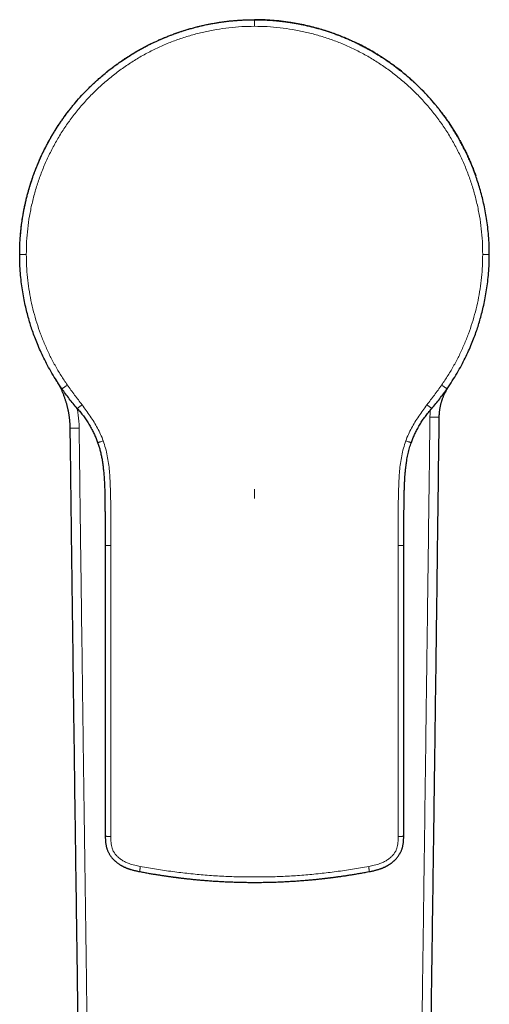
# Model space of a CAD drawing. Header units: millimetres. Extents: x 8 to 674, y 12 to 492.
# Tile 7 of 24: x 327 to 376, y 158 to 263. Entities that reach past the tile are written whole.
import ezdxf

# ---------------------------------------------------------------- set-up
doc = ezdxf.new("R2010")
doc.units = ezdxf.units.MM

msp = doc.modelspace()

# ---------------------------------------------------------------- linework, layer by layer
at = {"color": 252, "linetype": 'Continuous', "lineweight": 0}
for p, q in [((351.5, 262.74), (351.5, 262.73)), ((326.5, 237.74), (326.62, 237.74)), ((376.5, 237.74), (376.38, 237.74)), ((335.59, 206.77), (335.59, 206.78)), ((367.41, 206.77), (367.41, 206.78)), ((335.61, 175.82), (335.62, 175.83)), ((367.39, 175.82), (367.38, 175.83))]:
    msp.add_line(p, q, dxfattribs=at)
at = {"color": 7, "linetype": 'Continuous', "lineweight": 30}
for p, q in [((326.5, 237.72), (326.5, 237.77)), ((376.5, 237.75), (376.5, 237.72)), ((332.63, 221.35), (332.63, 221.34)), ((370.37, 221.35), (370.37, 221.34))]:
    msp.add_line(p, q, dxfattribs=at)
at = {"color": 252, "linetype": 'Continuous', "lineweight": 0}
for centre, radius, start, end in [((370.59, 233.58), 13.17, 268.2348, 272.5327), ((332.43, 231.9), 12.66, 267.3388, 271.8088)]:
    msp.add_arc(centre, radius, start, end, dxfattribs=at)
at = {"color": 7, "linetype": 'Continuous', "lineweight": 30}
for points, knots in [([(326.5, 237.74), (326.5, 238.08), (326.51, 238.74), (326.57, 239.72), (326.66, 240.65), (326.79, 241.54), (326.93, 242.39), (327.1, 243.19), (327.28, 243.96), (327.49, 244.72), (327.71, 245.44), (327.94, 246.11), (328.17, 246.73), (328.35, 247.17), (328.47, 247.46), (328.54, 247.64), (328.63, 247.83), (328.73, 248.06), (328.84, 248.31), (328.97, 248.58), (329.14, 248.93), (329.36, 249.35), (329.63, 249.86), (329.95, 250.41), (330.31, 251.01), (330.59, 251.45), (330.78, 251.73), (330.86, 251.84), (330.93, 251.95), (331.01, 252.06), (331.08, 252.17), (331.16, 252.28), (331.35, 252.54), (331.64, 252.93), (332.04, 253.44), (332.52, 254.02), (333.11, 254.69), (333.62, 255.22), (333.93, 255.52), (334.04, 255.63), (334.15, 255.74), (334.27, 255.85), (334.39, 255.97), (334.52, 256.09), (334.73, 256.28), (335.04, 256.56), (335.49, 256.94), (336.01, 257.37), (336.62, 257.83), (337.26, 258.29), (337.93, 258.74), (338.62, 259.17), (339.37, 259.61), (340.17, 260.03), (341.03, 260.45), (341.72, 260.75), (342.24, 260.96), (342.55, 261.08), (342.87, 261.2), (343.18, 261.31), (343.49, 261.42), (343.93, 261.57), (344.51, 261.75), (345.26, 261.95), (346.04, 262.14), (346.85, 262.31), (347.72, 262.46), (348.65, 262.58), (349.63, 262.68), (350.57, 262.73), (351.19, 262.74), (351.49, 262.74), (351.5, 262.74)], [0, 0, 0, 0, 0.0259361, 0.0508414, 0.0747161, 0.0975599, 0.119373, 0.1401553, 0.1599069, 0.1804428, 0.1997316, 0.2177731, 0.2345673, 0.2501143, 0.2540938, 0.2588301, 0.2643234, 0.2705735, 0.2775805, 0.2853445, 0.2938653, 0.3070659, 0.32175, 0.3379175, 0.3555684, 0.3747027, 0.378132, 0.3815465, 0.3849464, 0.3883316, 0.3917021, 0.3950579, 0.3983991, 0.4165121, 0.4323092, 0.447752, 0.4744463, 0.5000114, 0.5037664, 0.5076508, 0.5116644, 0.5158073, 0.5200794, 0.5244808, 0.5290115, 0.5421372, 0.5562404, 0.5743044, 0.5937537, 0.6145884, 0.6343616, 0.6552392, 0.6772212, 0.7003075, 0.7244981, 0.749793, 0.7584563, 0.7670381, 0.7755383, 0.7839569, 0.792294, 0.8005496, 0.8196858, 0.8383689, 0.8600198, 0.8810285, 0.9013953, 0.9276656, 0.9527844, 0.9767518, 0.9995677, 1, 1, 1, 1]), ([(326.58, 239.75), (326.59, 239.8), (326.6, 239.97), (326.63, 240.26), (326.66, 240.61), (326.71, 240.96), (326.75, 241.29), (326.8, 241.63), (326.86, 241.99), (326.93, 242.38), (327.02, 242.8), (327.11, 243.22), (327.2, 243.64), (327.31, 244.06), (327.42, 244.46), (327.53, 244.84), (327.64, 245.21), (327.76, 245.58), (327.88, 245.94), (328.01, 246.31), (328.14, 246.66), (328.28, 247.01), (328.42, 247.35), (328.56, 247.68), (328.71, 248.02), (328.86, 248.35), (329.03, 248.7), (329.21, 249.06), (329.41, 249.45), (329.61, 249.82), (329.82, 250.2), (330.04, 250.57), (330.27, 250.94), (330.5, 251.31), (330.73, 251.66), (330.97, 252.01), (331.21, 252.35), (331.46, 252.69), (331.71, 253.02), (331.97, 253.35), (332.23, 253.67), (332.5, 254), (332.77, 254.31), (333.05, 254.62), (333.33, 254.92), (333.62, 255.21), (333.91, 255.51), (334.21, 255.8), (334.53, 256.1), (334.84, 256.39), (335.17, 256.67), (335.5, 256.95), (335.83, 257.22), (336.17, 257.49), (336.51, 257.75), (336.85, 258), (337.19, 258.24), (337.53, 258.48), (337.88, 258.71), (338.23, 258.93), (338.59, 259.15), (338.95, 259.37), (339.31, 259.57), (339.68, 259.77), (340.04, 259.96), (340.4, 260.15), (340.76, 260.32), (341.09, 260.47), (341.41, 260.62), (341.73, 260.75), (342.08, 260.9), (342.48, 261.06), (342.91, 261.22), (343.34, 261.38), (343.78, 261.52), (344.22, 261.66), (344.67, 261.79), (345.12, 261.92), (345.58, 262.03), (346.03, 262.14), (346.5, 262.24), (346.96, 262.33), (347.39, 262.4), (347.78, 262.47), (348.14, 262.52), (348.5, 262.56), (348.88, 262.61), (349.29, 262.65), (349.73, 262.68), (350.17, 262.71), (350.62, 262.73), (351.06, 262.74), (351.35, 262.74), (351.5, 262.74)], [0, 0, 0, 0, 0.003801, 0.01361, 0.023418, 0.032516, 0.041614, 0.050719, 0.059824, 0.07131, 0.082796, 0.094282, 0.105798, 0.117315, 0.128832, 0.139184, 0.149537, 0.15989, 0.170264, 0.18064, 0.191015, 0.200804, 0.210595, 0.220384, 0.230193, 0.240002, 0.249811, 0.261346, 0.272884, 0.284421, 0.295956, 0.307547, 0.31914, 0.330732, 0.342323, 0.353516, 0.364712, 0.375907, 0.387101, 0.398345, 0.409591, 0.420837, 0.432081, 0.443098, 0.454115, 0.465144, 0.476173, 0.487707, 0.499242, 0.510777, 0.522311, 0.5339, 0.54549, 0.55708, 0.568669, 0.579861, 0.591054, 0.602247, 0.613439, 0.624681, 0.635924, 0.647168, 0.65841, 0.669425, 0.68044, 0.691467, 0.702494, 0.711819, 0.721144, 0.730476, 0.739808, 0.752201, 0.764595, 0.776988, 0.78942, 0.801852, 0.814283, 0.826896, 0.83951, 0.852123, 0.864776, 0.87743, 0.890083, 0.899772, 0.909461, 0.919158, 0.928855, 0.940696, 0.952537, 0.964378, 0.976251, 0.988126, 1, 1, 1, 1]), ([(376.5, 237.74), (376.5, 238.08), (376.49, 238.74), (376.43, 239.72), (376.34, 240.65), (376.21, 241.54), (376.07, 242.39), (375.9, 243.19), (375.72, 243.96), (375.51, 244.72), (375.29, 245.44), (375.06, 246.11), (374.83, 246.73), (374.65, 247.17), (374.53, 247.46), (374.46, 247.64), (374.37, 247.83), (374.27, 248.06), (374.16, 248.31), (374.03, 248.58), (373.86, 248.93), (373.64, 249.35), (373.37, 249.86), (373.05, 250.41), (372.69, 251.01), (372.41, 251.45), (372.22, 251.73), (372.14, 251.84), (372.07, 251.95), (371.99, 252.06), (371.92, 252.17), (371.84, 252.28), (371.65, 252.54), (371.36, 252.93), (370.96, 253.44), (370.48, 254.02), (369.89, 254.69), (369.38, 255.22), (369.07, 255.52), (368.96, 255.63), (368.85, 255.74), (368.73, 255.85), (368.61, 255.97), (368.48, 256.09), (368.27, 256.28), (367.96, 256.56), (367.51, 256.94), (366.99, 257.37), (366.38, 257.83), (365.74, 258.29), (365.07, 258.74), (364.38, 259.17), (363.63, 259.61), (362.83, 260.03), (361.97, 260.45), (361.28, 260.75), (360.76, 260.96), (360.45, 261.08), (360.13, 261.2), (359.82, 261.31), (359.51, 261.42), (359.07, 261.57), (358.49, 261.75), (357.74, 261.95), (356.96, 262.14), (356.15, 262.31), (355.28, 262.46), (354.35, 262.58), (353.37, 262.68), (352.43, 262.73), (351.81, 262.74), (351.51, 262.74), (351.5, 262.74)], [0, 0, 0, 0, 0.025936, 0.050841, 0.074716, 0.09756, 0.119373, 0.140155, 0.159907, 0.180443, 0.199732, 0.217773, 0.234567, 0.250114, 0.254094, 0.25883, 0.264323, 0.270573, 0.277581, 0.285344, 0.293865, 0.307066, 0.32175, 0.337917, 0.355568, 0.374703, 0.378132, 0.381547, 0.384946, 0.388332, 0.391702, 0.395058, 0.398399, 0.416512, 0.432309, 0.447752, 0.474446, 0.500011, 0.503766, 0.507651, 0.511664, 0.515807, 0.520079, 0.524481, 0.529011, 0.542137, 0.55624, 0.574304, 0.593754, 0.614588, 0.634362, 0.655239, 0.677221, 0.700307, 0.724498, 0.749793, 0.758456, 0.767038, 0.775538, 0.783957, 0.792294, 0.80055, 0.819686, 0.838369, 0.86002, 0.881029, 0.901395, 0.927666, 0.952784, 0.976752, 0.999568, 1, 1, 1, 1]), ([(351.5, 262.74), (351.63, 262.74), (351.88, 262.74), (352.26, 262.73), (352.64, 262.72), (353.04, 262.7), (353.44, 262.67), (353.86, 262.63), (354.27, 262.59), (354.69, 262.54), (355.1, 262.48), (355.52, 262.42), (355.93, 262.35), (356.35, 262.27), (356.79, 262.18), (357.23, 262.08), (357.68, 261.97), (358.12, 261.85), (358.56, 261.73), (359.01, 261.59), (359.45, 261.45), (359.88, 261.3), (360.32, 261.14), (360.75, 260.97), (361.18, 260.79), (361.61, 260.61), (362.03, 260.42), (362.46, 260.22), (362.87, 260.01), (363.29, 259.79), (363.7, 259.56), (364.12, 259.33), (364.53, 259.08), (364.93, 258.83), (365.33, 258.57), (365.72, 258.31), (366.08, 258.05), (366.44, 257.79), (366.79, 257.52), (367.14, 257.25), (367.48, 256.97), (367.81, 256.7), (368.12, 256.42), (368.42, 256.15), (368.72, 255.87), (369.01, 255.59), (369.3, 255.3), (369.58, 255.01), (369.84, 254.73), (370.09, 254.45), (370.34, 254.17), (370.59, 253.89), (370.83, 253.6), (371.04, 253.33), (371.23, 253.09), (371.4, 252.87), (371.57, 252.66), (371.76, 252.39), (371.99, 252.07), (372.25, 251.7), (372.49, 251.32), (372.74, 250.94), (372.97, 250.55), (373.2, 250.16), (373.42, 249.76), (373.64, 249.35), (373.85, 248.94), (374.06, 248.52), (374.25, 248.1), (374.45, 247.67), (374.63, 247.23), (374.81, 246.77), (374.95, 246.4), (375.03, 246.19), (375.05, 246.13)], [0, 0, 0, 0, 0.012395, 0.02479, 0.037197, 0.049604, 0.063194, 0.076785, 0.090377, 0.103967, 0.117618, 0.131271, 0.144923, 0.158574, 0.173438, 0.188303, 0.203187, 0.218071, 0.233104, 0.248138, 0.263171, 0.27825, 0.293331, 0.30841, 0.323571, 0.338734, 0.353896, 0.369105, 0.384315, 0.399525, 0.415007, 0.430492, 0.445975, 0.461508, 0.477043, 0.492577, 0.506879, 0.521183, 0.535486, 0.549828, 0.564172, 0.578515, 0.591759, 0.605004, 0.618249, 0.631525, 0.644802, 0.658078, 0.670292, 0.682508, 0.694722, 0.706961, 0.719201, 0.731441, 0.74036, 0.749279, 0.758203, 0.767127, 0.78179, 0.796455, 0.811118, 0.825825, 0.840533, 0.855239, 0.870304, 0.88537, 0.900435, 0.915547, 0.93066, 0.945771, 0.961719, 0.977669, 0.993618, 1, 1, 1, 1]), ([(331, 223.44), (330.81, 223.71), (330.44, 224.26), (329.93, 225.09), (329.47, 225.9), (329.07, 226.69), (328.71, 227.46), (328.39, 228.2), (328.11, 228.9), (327.86, 229.58), (327.65, 230.24), (327.45, 230.9), (327.26, 231.59), (327.09, 232.34), (326.92, 233.13), (326.78, 233.97), (326.66, 234.85), (326.57, 235.77), (326.51, 236.74), (326.5, 237.4), (326.5, 237.74)], [0, 0, 0, 0, 0.066345, 0.130085, 0.191218, 0.249747, 0.305669, 0.358056, 0.407931, 0.455292, 0.50014, 0.544219, 0.591302, 0.641387, 0.694476, 0.750568, 0.808581, 0.86949, 0.933297, 1, 1, 1, 1]), ([(372, 223.44), (372.19, 223.71), (372.56, 224.26), (373.07, 225.09), (373.53, 225.9), (373.93, 226.69), (374.29, 227.46), (374.61, 228.2), (374.89, 228.9), (375.14, 229.58), (375.35, 230.24), (375.55, 230.9), (375.74, 231.59), (375.91, 232.34), (376.08, 233.13), (376.22, 233.97), (376.34, 234.85), (376.43, 235.77), (376.49, 236.74), (376.5, 237.4), (376.5, 237.74)], [0, 0, 0, 0, 0.066345, 0.130085, 0.191218, 0.249747, 0.305669, 0.358056, 0.407931, 0.455292, 0.50014, 0.544219, 0.591302, 0.641387, 0.694476, 0.750568, 0.808581, 0.86949, 0.933297, 1, 1, 1, 1]), ([(330.5, 224.16), (330.48, 224.19), (330.42, 224.3), (330.36, 224.4), (330.31, 224.48)], [0, 0, 0, 0, 0.288826, 1, 1, 1, 1]), ([(330.5, 224.16), (330.51, 224.15), (330.54, 224.1), (330.59, 224), (330.67, 223.86), (330.74, 223.73), (330.81, 223.59), (330.87, 223.45), (330.94, 223.31), (331, 223.17), (331.06, 223.03), (331.12, 222.88), (331.18, 222.74), (331.23, 222.59), (331.29, 222.45), (331.33, 222.3), (331.38, 222.15), (331.43, 222), (331.47, 221.86), (331.51, 221.71), (331.55, 221.56), (331.59, 221.41), (331.62, 221.26), (331.65, 221.1), (331.68, 220.95), (331.71, 220.8), (331.73, 220.65), (331.75, 220.49), (331.77, 220.34), (331.79, 220.19), (331.81, 220.03), (331.82, 219.88), (331.83, 219.72), (331.84, 219.57), (331.84, 219.41), (331.84, 219.31), (331.84, 219.26)], [0, 0, 0, 0, 0.0051196, 0.0353314, 0.0655431, 0.0957336, 0.1258868, 0.1559866, 0.1860317, 0.2160629, 0.24616, 0.276341, 0.3065773, 0.33684, 0.367098, 0.3973139, 0.4274582, 0.4575019, 0.4874723, 0.5175437, 0.5476926, 0.5778147, 0.6079219, 0.6380259, 0.6681376, 0.6982658, 0.7284224, 0.7586192, 0.7888513, 0.819051, 0.849242, 0.8794363, 0.9096427, 0.9398649, 0.9700223, 1, 1, 1, 1]), ([(332.63, 221.34), (332.34, 221.68), (331.77, 222.36), (331.25, 223.08), (331, 223.44)], [0, 0, 0, 0, 0.5, 1, 1, 1, 1]), ([(370.37, 221.34), (370.66, 221.68), (371.23, 222.36), (371.75, 223.08), (372, 223.44)], [0, 0, 0, 0, 0.5, 1, 1, 1, 1]), ([(371.17, 220.43), (371.17, 220.46), (371.17, 220.53), (371.18, 220.65), (371.18, 220.77), (371.19, 220.89), (371.2, 221.01), (371.22, 221.12), (371.24, 221.24), (371.25, 221.36), (371.28, 221.48), (371.3, 221.6), (371.33, 221.71), (371.35, 221.83), (371.38, 221.95), (371.42, 222.06), (371.45, 222.18), (371.49, 222.29), (371.53, 222.4), (371.57, 222.52), (371.62, 222.63), (371.66, 222.74), (371.71, 222.85), (371.76, 222.96), (371.81, 223.06), (371.87, 223.17), (371.92, 223.28), (371.98, 223.38), (372.03, 223.47), (372.07, 223.52), (372.08, 223.53)], [0, 0, 0, 0, 0.0308221, 0.0675748, 0.1041464, 0.1406796, 0.1772, 0.2137333, 0.2502967, 0.2869156, 0.3235809, 0.3602069, 0.3968652, 0.4335642, 0.4702809, 0.5069895, 0.5436625, 0.5802807, 0.6169001, 0.6536521, 0.6903259, 0.7269356, 0.763495, 0.8000182, 0.8365193, 0.8730124, 0.9095116, 0.9460273, 0.9825726, 1, 1, 1, 1]), ([(372.08, 223.53), (372.04, 223.48), (371.97, 223.36), (371.87, 223.18), (371.81, 223.05), (371.77, 222.99)], [0, 0, 0, 0, 0.304987, 0.653779, 1, 1, 1, 1]), ([(332.63, 221.34), (332.69, 221.28), (332.8, 221.14), (332.97, 220.94), (333.13, 220.74), (333.28, 220.54), (333.42, 220.34), (333.57, 220.13), (333.71, 219.91), (333.86, 219.68), (333.99, 219.45), (334.12, 219.23), (334.24, 219), (334.35, 218.78), (334.45, 218.56), (334.55, 218.34), (334.64, 218.13), (334.72, 217.92), (334.77, 217.78), (334.8, 217.71)], [0, 0, 0, 0, 0.06306, 0.124696, 0.184954, 0.243886, 0.301543, 0.357977, 0.42298, 0.486415, 0.548338, 0.608796, 0.669011, 0.727762, 0.785068, 0.840939, 0.895382, 0.948401, 1, 1, 1, 1]), ([(368.2, 217.71), (368.23, 217.78), (368.28, 217.92), (368.36, 218.13), (368.45, 218.34), (368.54, 218.56), (368.65, 218.78), (368.76, 219), (368.88, 219.22), (369, 219.44), (369.13, 219.66), (369.26, 219.87), (369.4, 220.08), (369.54, 220.29), (369.69, 220.5), (369.85, 220.71), (370.01, 220.92), (370.19, 221.13), (370.31, 221.27), (370.37, 221.34)], [0, 0, 0, 0, 0.051485, 0.104383, 0.1587, 0.214438, 0.271605, 0.329151, 0.388103, 0.448485, 0.510332, 0.566825, 0.624561, 0.683585, 0.74395, 0.805714, 0.868938, 0.933681, 1, 1, 1, 1]), ([(370.91, 199.76), (370.91, 200.13), (370.93, 201.11), (370.95, 202.72), (370.97, 204.59), (370.99, 206.46), (371.02, 208.33), (371.04, 210.21), (371.07, 212.09), (371.09, 213.97), (371.11, 215.86), (371.14, 217.76), (371.16, 219.28), (371.17, 220.17), (371.17, 220.43)], [0, 0, 0, 0, 0.052978, 0.143183, 0.233529, 0.324019, 0.414652, 0.50543, 0.596353, 0.687607, 0.779166, 0.871034, 0.963216, 1, 1, 1, 1]), ([(331.84, 219.26), (331.85, 219.17), (331.85, 218.44), (331.87, 217.08), (331.9, 215.17), (331.92, 213.27), (331.94, 211.37), (331.97, 209.48), (331.99, 207.6), (332.01, 205.72), (332.04, 203.84), (332.06, 201.97), (332.08, 200.61), (332.09, 199.88), (332.09, 199.76)], [0, 0, 0, 0, 0.013602, 0.111874, 0.209809, 0.307412, 0.404686, 0.501637, 0.598264, 0.694576, 0.79073, 0.886728, 0.982571, 1, 1, 1, 1]), ([(334.8, 217.71), (334.82, 217.65), (334.87, 217.53), (334.93, 217.33), (334.99, 217.13), (335.05, 216.92), (335.1, 216.71), (335.15, 216.49), (335.2, 216.26), (335.25, 216.04), (335.29, 215.8), (335.33, 215.56), (335.36, 215.31), (335.39, 215.05), (335.42, 214.79), (335.45, 214.51), (335.47, 214.23), (335.49, 213.95), (335.51, 213.66), (335.52, 213.36), (335.54, 213.05), (335.55, 212.73), (335.56, 212.38), (335.56, 212.01), (335.57, 211.63), (335.58, 211.24), (335.58, 210.84), (335.58, 210.44), (335.59, 210.02), (335.59, 209.59), (335.59, 209.15), (335.59, 208.69), (335.59, 208.22), (335.59, 207.74), (335.59, 207.26), (335.59, 206.93), (335.59, 206.77)], [0, 0, 0, 0, 0.017721, 0.03607, 0.055059, 0.074697, 0.094995, 0.115963, 0.136357, 0.157367, 0.179001, 0.201268, 0.224176, 0.247732, 0.271943, 0.296814, 0.32235, 0.348552, 0.374936, 0.401963, 0.429632, 0.457937, 0.490868, 0.52459, 0.559084, 0.594347, 0.630373, 0.667157, 0.704692, 0.74297, 0.783859, 0.825544, 0.868014, 0.911256, 0.955256, 1, 1, 1, 1]), ([(367.41, 206.77), (367.41, 206.99), (367.41, 207.42), (367.41, 208.07), (367.41, 208.71), (367.41, 209.35), (367.41, 209.98), (367.42, 210.55), (367.42, 211.08), (367.43, 211.55), (367.44, 212.02), (367.45, 212.48), (367.46, 212.94), (367.48, 213.37), (367.5, 213.77), (367.52, 214.15), (367.55, 214.52), (367.59, 214.88), (367.63, 215.24), (367.68, 215.59), (367.73, 215.92), (367.79, 216.24), (367.86, 216.55), (367.93, 216.85), (368.01, 217.14), (368.1, 217.43), (368.17, 217.62), (368.2, 217.71)], [0, 0, 0, 0, 0.059492, 0.118371, 0.176606, 0.234166, 0.291022, 0.347143, 0.390706, 0.433786, 0.476372, 0.51845, 0.559975, 0.600906, 0.635499, 0.669624, 0.703275, 0.736446, 0.769136, 0.801349, 0.833091, 0.861785, 0.890106, 0.918068, 0.94569, 0.972993, 1, 1, 1, 1]), ([(335.59, 206.77), (335.59, 206.59), (335.59, 206.24), (335.59, 205.71), (335.59, 205.19), (335.59, 204.69), (335.59, 204.19), (335.59, 203.7), (335.59, 203.24), (335.59, 202.8), (335.59, 202.37), (335.59, 201.96), (335.59, 201.56), (335.59, 201.16), (335.59, 200.77), (335.59, 200.39), (335.59, 200.02), (335.59, 199.65), (335.59, 199.3), (335.59, 198.95), (335.59, 198.61), (335.59, 198.29), (335.59, 197.99), (335.59, 197.69), (335.59, 197.4), (335.59, 197.11), (335.59, 196.82), (335.59, 196.54), (335.59, 196.26), (335.59, 195.99), (335.59, 195.73), (335.59, 195.48), (335.59, 195.24), (335.59, 195.02), (335.59, 194.8), (335.59, 194.59), (335.59, 194.4), (335.59, 194.23), (335.59, 194.07), (335.59, 193.91), (335.59, 193.77), (335.59, 193.62), (335.59, 193.47), (335.6, 193.3), (335.6, 193.12), (335.6, 192.94), (335.6, 192.73), (335.6, 192.5), (335.6, 192.26), (335.6, 192), (335.6, 191.73), (335.6, 191.46), (335.6, 191.17), (335.6, 190.88), (335.6, 190.6), (335.6, 190.31), (335.6, 190.01), (335.6, 189.71), (335.6, 189.4), (335.6, 189.08), (335.6, 188.75), (335.6, 188.41), (335.6, 188.07), (335.6, 187.72), (335.6, 187.36), (335.6, 187), (335.6, 186.63), (335.6, 186.27), (335.6, 185.9), (335.6, 185.53), (335.6, 185.13), (335.6, 184.73), (335.6, 184.3), (335.6, 183.87), (335.6, 183.44), (335.6, 182.99), (335.6, 182.54), (335.6, 182.1), (335.6, 181.65), (335.6, 181.2), (335.61, 180.74), (335.61, 180.28), (335.61, 179.81), (335.61, 179.33), (335.61, 178.84), (335.61, 178.35), (335.61, 177.85), (335.61, 177.35), (335.61, 176.84), (335.61, 176.33), (335.61, 175.98), (335.61, 175.81)], [0, 0, 0, 0, 0.017272, 0.034233, 0.050882, 0.06722, 0.083246, 0.098961, 0.114364, 0.12821, 0.141794, 0.155117, 0.168178, 0.180978, 0.193516, 0.205792, 0.217807, 0.229561, 0.241053, 0.252284, 0.263253, 0.273357, 0.283228, 0.292867, 0.302273, 0.311448, 0.320924, 0.33014, 0.339094, 0.347787, 0.35622, 0.36439, 0.371855, 0.379088, 0.386089, 0.392857, 0.399394, 0.404663, 0.409772, 0.414719, 0.419505, 0.42413, 0.428704, 0.434297, 0.440115, 0.446158, 0.452426, 0.460098, 0.468082, 0.476379, 0.484988, 0.49391, 0.503144, 0.51269, 0.521714, 0.531001, 0.540549, 0.55036, 0.560432, 0.570767, 0.581363, 0.592222, 0.603343, 0.614725, 0.62637, 0.638277, 0.649744, 0.661444, 0.673378, 0.685545, 0.697945, 0.711352, 0.725023, 0.738956, 0.753154, 0.767613, 0.782333, 0.796451, 0.810801, 0.825384, 0.8402, 0.85525, 0.870533, 0.88605, 0.9018, 0.917784, 0.934002, 0.950158, 0.966541, 0.983154, 1, 1, 1, 1]), ([(367.39, 175.81), (367.39, 175.99), (367.39, 176.34), (367.39, 176.86), (367.39, 177.38), (367.39, 177.88), (367.39, 178.38), (367.39, 178.86), (367.39, 179.33), (367.39, 179.77), (367.39, 180.19), (367.39, 180.6), (367.4, 181), (367.4, 181.4), (367.4, 181.79), (367.4, 182.17), (367.4, 182.54), (367.4, 182.9), (367.4, 183.26), (367.4, 183.6), (367.4, 183.94), (367.4, 184.26), (367.4, 184.56), (367.4, 184.86), (367.4, 185.15), (367.4, 185.44), (367.4, 185.73), (367.4, 186.01), (367.4, 186.29), (367.4, 186.56), (367.4, 186.82), (367.4, 187.07), (367.4, 187.3), (367.4, 187.53), (367.4, 187.75), (367.4, 187.95), (367.4, 188.15), (367.4, 188.32), (367.4, 188.48), (367.4, 188.63), (367.4, 188.78), (367.4, 188.93), (367.4, 189.08), (367.4, 189.24), (367.4, 189.42), (367.4, 189.61), (367.4, 189.82), (367.4, 190.04), (367.4, 190.29), (367.4, 190.55), (367.4, 190.81), (367.4, 191.09), (367.4, 191.37), (367.4, 191.66), (367.4, 191.95), (367.4, 192.24), (367.4, 192.53), (367.4, 192.84), (367.4, 193.15), (367.4, 193.47), (367.41, 193.8), (367.41, 194.13), (367.41, 194.48), (367.41, 194.83), (367.41, 195.19), (367.41, 195.55), (367.41, 195.91), (367.41, 196.28), (367.41, 196.65), (367.41, 197.02), (367.41, 197.41), (367.41, 197.82), (367.41, 198.25), (367.41, 198.68), (367.41, 199.12), (367.41, 199.57), (367.41, 200.01), (367.41, 200.46), (367.41, 200.9), (367.41, 201.36), (367.41, 201.82), (367.41, 202.3), (367.41, 202.81), (367.41, 203.35), (367.41, 203.9), (367.41, 204.46), (367.41, 205.02), (367.41, 205.6), (367.41, 206.18), (367.41, 206.57), (367.41, 206.77)], [0, 0, 0, 0, 0.017285, 0.03425, 0.0509, 0.067237, 0.083261, 0.098975, 0.114378, 0.128224, 0.141808, 0.15513, 0.168191, 0.180991, 0.19353, 0.205809, 0.217826, 0.229584, 0.241081, 0.252317, 0.263292, 0.273401, 0.283276, 0.292919, 0.302329, 0.311507, 0.320987, 0.330206, 0.339164, 0.34786, 0.356296, 0.36447, 0.371938, 0.379174, 0.386178, 0.392949, 0.399489, 0.404762, 0.409873, 0.414823, 0.419612, 0.42424, 0.428814, 0.434405, 0.440221, 0.446262, 0.452529, 0.460199, 0.468182, 0.476478, 0.485086, 0.494006, 0.503238, 0.512782, 0.521805, 0.53109, 0.540637, 0.550446, 0.560516, 0.570849, 0.581444, 0.5923, 0.603419, 0.6148, 0.626442, 0.638347, 0.649812, 0.661509, 0.67344, 0.685604, 0.698001, 0.711404, 0.72507, 0.738998, 0.753188, 0.767641, 0.782357, 0.796472, 0.810821, 0.825403, 0.840219, 0.855268, 0.872341, 0.889704, 0.907359, 0.925304, 0.943541, 0.96207, 0.980889, 1, 1, 1, 1]), ([(332.09, 199.76), (332.09, 199.63), (332.1, 198.99), (332.12, 197.8), (332.14, 196.21), (332.16, 194.59), (332.18, 192.97), (332.2, 191.36), (332.22, 189.74), (332.24, 188.12), (332.27, 186.5), (332.29, 184.88), (332.31, 183.26), (332.33, 181.64), (332.35, 180.02), (332.37, 178.4), (332.4, 176.78), (332.42, 175.17), (332.44, 173.55), (332.46, 171.93), (332.49, 170.31), (332.51, 168.69), (332.53, 167.07), (332.55, 165.45), (332.58, 163.82), (332.6, 162.2), (332.62, 160.58), (332.64, 158.96), (332.67, 157.34), (332.69, 155.72), (332.71, 154.1), (332.74, 152.48), (332.76, 150.85), (332.78, 149.23), (332.81, 147.61), (332.83, 145.98), (332.86, 144.36), (332.88, 142.74), (332.9, 141.11), (332.93, 139.48), (332.95, 137.86), (332.98, 136.23), (333, 134.61), (333.02, 132.98), (333.05, 131.35), (333.07, 129.72), (333.1, 128.1), (333.12, 126.47), (333.15, 124.84), (333.17, 123.21), (333.2, 121.58), (333.22, 119.96), (333.25, 118.33), (333.27, 116.71), (333.3, 115.09), (333.32, 113.47), (333.35, 111.85), (333.37, 110.23), (333.4, 108.61), (333.42, 107), (333.45, 105.38), (333.47, 103.77), (333.5, 102.16), (333.53, 100.55), (333.55, 98.94), (333.58, 97.33), (333.6, 95.72), (333.63, 94.12), (333.65, 92.51), (333.68, 90.91), (333.71, 89.31), (333.73, 87.71), (333.76, 86.11), (333.79, 84.51), (333.81, 82.91), (333.84, 81.32), (333.86, 79.72), (333.89, 78.13), (333.92, 76.54), (333.94, 74.95), (333.97, 73.36), (334, 71.77), (334.02, 70.19), (334.05, 68.6), (334.08, 67.02), (334.1, 65.44), (334.13, 63.86), (334.16, 62.28), (334.19, 60.71), (334.21, 59.36), (334.22, 58.54), (334.23, 58.25)], [0, 0, 0, 0, 0.002796, 0.013585, 0.024976, 0.036362, 0.047749, 0.059135, 0.070523, 0.081911, 0.0933, 0.10469, 0.11608, 0.127471, 0.138863, 0.150257, 0.161653, 0.173052, 0.184452, 0.195854, 0.207259, 0.218665, 0.230074, 0.241486, 0.252899, 0.264315, 0.275733, 0.287154, 0.298577, 0.310002, 0.321429, 0.332859, 0.344294, 0.355734, 0.367179, 0.378629, 0.390083, 0.401542, 0.413005, 0.424472, 0.435944, 0.44742, 0.4589, 0.470384, 0.481872, 0.493364, 0.50486, 0.516362, 0.52787, 0.539371, 0.550865, 0.562352, 0.573833, 0.585306, 0.596773, 0.608233, 0.619686, 0.631133, 0.642572, 0.654005, 0.66543, 0.676849, 0.688261, 0.699666, 0.711064, 0.722456, 0.73384, 0.745218, 0.756589, 0.767952, 0.779309, 0.79066, 0.802003, 0.813339, 0.824669, 0.835991, 0.847307, 0.858616, 0.869918, 0.881213, 0.892501, 0.903783, 0.915052, 0.926312, 0.937564, 0.948807, 0.960041, 0.971268, 0.982486, 0.993696, 1, 1, 1, 1]), ([(368.77, 58.25), (368.77, 58.4), (368.79, 59.1), (368.81, 60.34), (368.84, 61.99), (368.86, 63.63), (368.89, 65.27), (368.92, 66.91), (368.95, 68.56), (368.98, 70.2), (369, 71.84), (369.03, 73.48), (369.06, 75.12), (369.09, 76.76), (369.11, 78.4), (369.14, 80.03), (369.17, 81.67), (369.19, 83.31), (369.22, 84.94), (369.25, 86.58), (369.27, 88.21), (369.3, 89.85), (369.33, 91.48), (369.35, 93.11), (369.38, 94.74), (369.41, 96.37), (369.43, 98), (369.46, 99.63), (369.49, 101.26), (369.51, 102.88), (369.54, 104.51), (369.56, 106.13), (369.59, 107.76), (369.61, 109.38), (369.64, 111), (369.66, 112.62), (369.69, 114.24), (369.71, 115.85), (369.74, 117.47), (369.76, 119.09), (369.79, 120.7), (369.81, 122.31), (369.84, 123.93), (369.86, 125.54), (369.89, 127.15), (369.91, 128.76), (369.94, 130.36), (369.96, 131.97), (369.99, 133.58), (370.01, 135.18), (370.03, 136.79), (370.06, 138.4), (370.08, 140.01), (370.1, 141.61), (370.13, 143.22), (370.15, 144.83), (370.18, 146.44), (370.2, 148.05), (370.22, 149.67), (370.25, 151.28), (370.27, 152.89), (370.29, 154.5), (370.32, 156.12), (370.34, 157.73), (370.36, 159.34), (370.38, 160.96), (370.41, 162.57), (370.43, 164.19), (370.45, 165.8), (370.47, 167.42), (370.5, 169.04), (370.52, 170.65), (370.54, 172.27), (370.56, 173.89), (370.59, 175.51), (370.61, 177.13), (370.63, 178.75), (370.65, 180.37), (370.67, 181.98), (370.7, 183.61), (370.72, 185.23), (370.74, 186.85), (370.76, 188.47), (370.78, 190.1), (370.8, 191.72), (370.83, 193.35), (370.85, 194.98), (370.87, 196.61), (370.89, 198.2), (370.9, 199.25), (370.91, 199.76)], [0, 0, 0, 0, 0.003176, 0.014923, 0.026613, 0.038298, 0.049977, 0.061652, 0.073323, 0.084988, 0.096649, 0.108306, 0.11996, 0.131606, 0.143244, 0.154874, 0.166496, 0.17811, 0.189715, 0.201312, 0.212902, 0.224483, 0.236057, 0.247622, 0.25918, 0.270731, 0.282273, 0.293808, 0.305336, 0.316853, 0.328358, 0.339854, 0.351341, 0.362819, 0.374286, 0.385745, 0.397194, 0.408633, 0.420062, 0.431482, 0.442892, 0.454292, 0.465681, 0.477061, 0.488431, 0.499791, 0.511141, 0.522477, 0.533816, 0.545156, 0.556499, 0.567844, 0.579192, 0.590541, 0.601893, 0.613246, 0.624602, 0.63596, 0.647321, 0.658683, 0.670047, 0.681414, 0.692782, 0.704152, 0.715525, 0.726899, 0.738276, 0.749654, 0.761035, 0.772417, 0.783801, 0.795187, 0.806575, 0.817965, 0.829356, 0.84075, 0.852145, 0.863542, 0.874941, 0.886342, 0.897744, 0.909148, 0.920574, 0.932006, 0.943443, 0.954886, 0.966335, 0.97779, 0.989251, 1, 1, 1, 1]), ([(335.61, 175.81), (335.61, 175.76), (335.61, 175.65), (335.62, 175.49), (335.63, 175.32), (335.64, 175.16), (335.66, 175), (335.69, 174.84), (335.72, 174.7), (335.75, 174.56), (335.79, 174.43), (335.84, 174.3), (335.89, 174.18), (335.95, 174.06), (336.01, 173.95), (336.07, 173.84), (336.14, 173.73), (336.21, 173.64), (336.28, 173.54), (336.35, 173.46), (336.42, 173.38), (336.49, 173.31), (336.56, 173.24), (336.63, 173.17), (336.7, 173.11), (336.77, 173.05), (336.85, 172.98), (336.94, 172.91), (337.04, 172.84), (337.13, 172.78), (337.21, 172.73), (337.26, 172.7), (337.3, 172.68), (337.33, 172.66), (337.37, 172.64), (337.41, 172.61), (337.46, 172.59), (337.51, 172.56), (337.57, 172.53), (337.64, 172.5), (337.72, 172.47), (337.8, 172.43), (337.89, 172.39), (337.99, 172.36), (338.09, 172.32), (338.2, 172.28), (338.32, 172.24), (338.46, 172.2), (338.62, 172.16), (338.79, 172.12), (338.96, 172.08), (339.14, 172.04), (339.26, 172.02), (339.32, 172.01)], [0, 0, 0, 0, 0.027127, 0.054749, 0.08266, 0.110693, 0.138719, 0.166644, 0.19045, 0.214113, 0.237621, 0.260923, 0.283458, 0.305107, 0.325909, 0.348241, 0.369588, 0.38998, 0.409438, 0.427982, 0.445627, 0.462387, 0.479812, 0.49629, 0.512139, 0.527383, 0.542025, 0.564102, 0.584736, 0.603972, 0.621844, 0.629433, 0.636755, 0.643813, 0.650636, 0.658261, 0.667213, 0.677481, 0.689026, 0.701858, 0.715962, 0.731322, 0.747919, 0.765404, 0.784038, 0.803793, 0.824634, 0.850805, 0.87837, 0.907222, 0.937227, 0.96822, 1, 1, 1, 1]), ([(363.68, 172.01), (363.74, 172.02), (363.86, 172.04), (364.03, 172.08), (364.19, 172.11), (364.35, 172.15), (364.5, 172.19), (364.64, 172.23), (364.78, 172.28), (364.9, 172.32), (365.01, 172.36), (365.11, 172.39), (365.2, 172.43), (365.28, 172.47), (365.36, 172.5), (365.43, 172.53), (365.49, 172.56), (365.54, 172.59), (365.59, 172.61), (365.63, 172.64), (365.67, 172.66), (365.71, 172.68), (365.78, 172.72), (365.85, 172.77), (365.93, 172.82), (366, 172.87), (366.08, 172.93), (366.16, 172.99), (366.24, 173.05), (366.31, 173.11), (366.38, 173.18), (366.46, 173.25), (366.54, 173.33), (366.61, 173.42), (366.69, 173.51), (366.77, 173.61), (366.84, 173.71), (366.92, 173.83), (366.99, 173.95), (367.05, 174.06), (367.11, 174.18), (367.16, 174.3), (367.21, 174.43), (367.25, 174.56), (367.28, 174.7), (367.31, 174.84), (367.34, 175), (367.36, 175.16), (367.37, 175.32), (367.38, 175.49), (367.39, 175.65), (367.39, 175.76), (367.39, 175.81)], [0, 0, 0, 0, 0.030351, 0.059994, 0.088751, 0.116477, 0.14305, 0.168372, 0.192365, 0.214963, 0.234026, 0.251893, 0.268539, 0.283942, 0.298084, 0.310948, 0.32252, 0.332766, 0.341703, 0.349319, 0.356126, 0.363166, 0.377763, 0.393393, 0.408236, 0.423934, 0.440507, 0.457977, 0.473525, 0.489752, 0.506658, 0.524317, 0.543103, 0.563085, 0.583036, 0.604087, 0.626258, 0.64958, 0.674091, 0.694893, 0.716541, 0.739077, 0.762379, 0.785886, 0.809549, 0.833356, 0.861281, 0.889307, 0.91734, 0.945251, 0.972873, 1, 1, 1, 1]), ([(339.32, 172.01), (339.4, 171.99), (339.57, 171.96), (339.81, 171.92), (340.05, 171.87), (340.28, 171.83), (340.5, 171.79), (340.71, 171.76), (340.91, 171.73), (341.1, 171.7), (341.28, 171.67), (341.45, 171.64), (341.63, 171.61), (341.8, 171.59), (341.97, 171.56), (342.13, 171.54), (342.28, 171.52), (342.43, 171.5), (342.56, 171.48), (342.69, 171.46), (342.8, 171.44), (342.9, 171.43), (342.99, 171.42), (343.08, 171.41), (343.16, 171.4), (343.22, 171.39), (343.28, 171.38), (343.32, 171.38), (343.37, 171.37), (343.42, 171.36), (343.49, 171.36), (343.58, 171.35), (343.69, 171.33), (343.82, 171.32), (343.95, 171.3), (344.09, 171.29), (344.24, 171.27), (344.39, 171.25), (344.54, 171.24), (344.71, 171.22), (344.88, 171.2), (345.06, 171.18), (345.25, 171.16), (345.45, 171.15), (345.66, 171.13), (345.87, 171.11), (346.1, 171.09), (346.34, 171.07), (346.58, 171.05), (346.83, 171.03), (347.1, 171.01), (347.37, 171), (347.65, 170.98), (347.93, 170.96), (348.23, 170.95), (348.54, 170.93), (348.85, 170.92), (349.18, 170.91), (349.5, 170.9), (349.82, 170.89), (350.14, 170.88), (350.47, 170.88), (350.81, 170.87), (351.15, 170.87), (351.38, 170.87), (351.5, 170.87)], [0, 0, 0, 0, 0.021115, 0.041562, 0.061342, 0.080458, 0.098911, 0.116702, 0.132872, 0.148456, 0.163456, 0.177873, 0.191706, 0.206459, 0.220488, 0.233794, 0.246377, 0.25824, 0.269382, 0.279804, 0.289507, 0.297589, 0.305095, 0.312024, 0.318377, 0.324153, 0.328287, 0.332074, 0.335907, 0.340009, 0.344379, 0.35285, 0.362175, 0.372356, 0.383391, 0.39528, 0.406804, 0.41903, 0.43196, 0.445592, 0.459927, 0.47469, 0.490132, 0.506253, 0.523052, 0.540895, 0.559446, 0.578705, 0.598674, 0.619353, 0.640744, 0.662847, 0.685664, 0.709197, 0.733446, 0.758415, 0.784104, 0.810517, 0.837654, 0.86317, 0.889299, 0.916045, 0.943408, 0.971392, 1, 1, 1, 1]), ([(351.5, 170.87), (351.63, 170.87), (351.88, 170.87), (352.25, 170.87), (352.62, 170.88), (352.97, 170.88), (353.31, 170.89), (353.65, 170.9), (353.97, 170.91), (354.28, 170.93), (354.59, 170.94), (354.89, 170.95), (355.18, 170.97), (355.47, 170.99), (355.75, 171), (356.01, 171.02), (356.27, 171.04), (356.52, 171.06), (356.76, 171.08), (356.99, 171.1), (357.22, 171.12), (357.43, 171.13), (357.64, 171.15), (357.83, 171.17), (358.03, 171.19), (358.22, 171.21), (358.41, 171.23), (358.58, 171.25), (358.75, 171.27), (358.9, 171.28), (359.04, 171.3), (359.16, 171.31), (359.27, 171.33), (359.38, 171.34), (359.47, 171.35), (359.55, 171.36), (359.61, 171.37), (359.67, 171.38), (359.74, 171.38), (359.81, 171.39), (359.89, 171.4), (359.98, 171.42), (360.08, 171.43), (360.18, 171.44), (360.3, 171.46), (360.43, 171.48), (360.56, 171.49), (360.7, 171.51), (360.85, 171.54), (361.01, 171.56), (361.18, 171.58), (361.36, 171.61), (361.55, 171.64), (361.74, 171.67), (361.94, 171.7), (362.16, 171.74), (362.39, 171.78), (362.63, 171.82), (362.88, 171.86), (363.14, 171.91), (363.41, 171.96), (363.59, 171.99), (363.68, 172.01)], [0, 0, 0, 0, 0.03111, 0.061482, 0.091119, 0.120024, 0.1482, 0.175166, 0.201435, 0.227007, 0.251887, 0.276561, 0.300517, 0.323757, 0.346282, 0.368093, 0.389193, 0.409581, 0.42926, 0.448229, 0.46649, 0.484043, 0.500889, 0.517028, 0.532461, 0.548621, 0.563927, 0.578379, 0.591977, 0.60472, 0.615541, 0.625659, 0.635074, 0.643785, 0.651793, 0.657591, 0.662955, 0.667885, 0.672759, 0.678201, 0.684955, 0.692427, 0.700618, 0.709526, 0.719154, 0.729502, 0.740569, 0.752357, 0.764865, 0.778096, 0.79205, 0.806727, 0.822129, 0.838257, 0.855111, 0.872694, 0.891897, 0.911903, 0.932714, 0.954332, 0.97676, 1, 1, 1, 1])]:
    msp.add_open_spline(points, degree=3, knots=knots, dxfattribs=at)
at = {"color": 252, "linetype": 'Continuous', "lineweight": 0}
for points, knots in [([(351.5, 262.04), (351.5, 262.06), (351.5, 262.11), (351.5, 262.17), (351.5, 262.24), (351.5, 262.3), (351.5, 262.36), (351.5, 262.42), (351.5, 262.47), (351.5, 262.52), (351.5, 262.57), (351.5, 262.61), (351.5, 262.64), (351.5, 262.67), (351.5, 262.7), (351.5, 262.72), (351.5, 262.73), (351.5, 262.74), (351.5, 262.74), (351.5, 262.74)], [0, 0, 0, 0, 0.058345, 0.117096, 0.177127, 0.237599, 0.295944, 0.354694, 0.414717, 0.475179, 0.533628, 0.592482, 0.652607, 0.713172, 0.771802, 0.830838, 0.891152, 0.951906, 1, 1, 1, 1]), ([(327.2, 237.75), (327.21, 238.21), (327.22, 239.12), (327.34, 240.48), (327.53, 241.83), (327.8, 243.16), (328.14, 244.48), (328.55, 245.78), (329.04, 247.05), (329.6, 248.3), (330.23, 249.51), (330.92, 250.69), (331.68, 251.82), (332.5, 252.91), (333.38, 253.95), (334.32, 254.94), (335.31, 255.88), (336.35, 256.75), (337.43, 257.57), (338.57, 258.33), (339.74, 259.02), (340.96, 259.65), (342.2, 260.21), (343.47, 260.69), (344.77, 261.1), (346.09, 261.44), (347.43, 261.71), (348.78, 261.9), (350.14, 262.02), (351.05, 262.03), (351.5, 262.04)], [0, 0, 0, 0, 0.035937, 0.071692, 0.107333, 0.142925, 0.178534, 0.214226, 0.250064, 0.285938, 0.321715, 0.357428, 0.393108, 0.428786, 0.464495, 0.500265, 0.53597, 0.571541, 0.60709, 0.642744, 0.67859, 0.714476, 0.750225, 0.785801, 0.821361, 0.856991, 0.892762, 0.928587, 0.964364, 1, 1, 1, 1]), ([(375.8, 237.75), (375.79, 238.21), (375.78, 239.12), (375.66, 240.48), (375.47, 241.83), (375.2, 243.16), (374.86, 244.48), (374.45, 245.78), (373.96, 247.05), (373.4, 248.3), (372.77, 249.51), (372.08, 250.69), (371.32, 251.82), (370.5, 252.91), (369.62, 253.95), (368.68, 254.94), (367.69, 255.88), (366.65, 256.75), (365.57, 257.57), (364.43, 258.33), (363.26, 259.02), (362.04, 259.65), (360.8, 260.21), (359.53, 260.69), (358.23, 261.1), (356.91, 261.44), (355.57, 261.71), (354.22, 261.9), (352.86, 262.02), (351.95, 262.03), (351.5, 262.04)], [0, 0, 0, 0, 0.035937, 0.071692, 0.107333, 0.142925, 0.178534, 0.214226, 0.250064, 0.285938, 0.321715, 0.357428, 0.393108, 0.428786, 0.464495, 0.500265, 0.53597, 0.571541, 0.60709, 0.642744, 0.67859, 0.714476, 0.750225, 0.785801, 0.821361, 0.856991, 0.892762, 0.928587, 0.964364, 1, 1, 1, 1]), ([(327.2, 237.75), (327.16, 237.75), (327.06, 237.75), (326.93, 237.75), (326.81, 237.75), (326.7, 237.75), (326.61, 237.74), (326.54, 237.74), (326.51, 237.74), (326.5, 237.74), (326.5, 237.74)], [0, 0, 0, 0, 0.117697, 0.241313, 0.369248, 0.499502, 0.629835, 0.757993, 0.881934, 1, 1, 1, 1]), ([(331.57, 223.84), (331.34, 224.18), (330.88, 224.86), (330.25, 225.93), (329.68, 227.02), (329.17, 228.13), (328.71, 229.28), (328.31, 230.45), (327.97, 231.64), (327.69, 232.85), (327.47, 234.06), (327.31, 235.29), (327.22, 236.52), (327.21, 237.34), (327.2, 237.75)], [0, 0, 0, 0, 0.08363, 0.166844, 0.249845, 0.332833, 0.416012, 0.499581, 0.583323, 0.666902, 0.750342, 0.833661, 0.916875, 1, 1, 1, 1]), ([(371.43, 223.84), (371.66, 224.18), (372.12, 224.86), (372.75, 225.93), (373.32, 227.02), (373.83, 228.13), (374.29, 229.28), (374.69, 230.45), (375.03, 231.64), (375.31, 232.85), (375.53, 234.06), (375.69, 235.29), (375.78, 236.52), (375.79, 237.34), (375.8, 237.75)], [0, 0, 0, 0, 0.08363, 0.166844, 0.249845, 0.332833, 0.416012, 0.499581, 0.583323, 0.666902, 0.750342, 0.833661, 0.916875, 1, 1, 1, 1]), ([(375.8, 237.75), (375.84, 237.75), (375.94, 237.75), (376.07, 237.75), (376.19, 237.75), (376.3, 237.75), (376.39, 237.74), (376.46, 237.74), (376.49, 237.74), (376.5, 237.74), (376.5, 237.74)], [0, 0, 0, 0, 0.117697, 0.241313, 0.369248, 0.499502, 0.629835, 0.757993, 0.881934, 1, 1, 1, 1]), ([(331.57, 223.84), (331.53, 223.81), (331.46, 223.76), (331.35, 223.68), (331.25, 223.61), (331.16, 223.55), (331.08, 223.5), (331.03, 223.46), (331, 223.44), (331, 223.44), (331, 223.44)], [0, 0, 0, 0, 0.117607, 0.240871, 0.368332, 0.49816, 0.628277, 0.756555, 0.881013, 1, 1, 1, 1]), ([(333.14, 221.72), (332.88, 222.07), (332.34, 222.77), (331.83, 223.48), (331.57, 223.84)], [0, 0, 0, 0, 0.499349, 1, 1, 1, 1]), ([(369.86, 221.72), (370.12, 222.07), (370.66, 222.77), (371.17, 223.48), (371.43, 223.84)], [0, 0, 0, 0, 0.499349, 1, 1, 1, 1]), ([(371.43, 223.84), (371.47, 223.81), (371.54, 223.76), (371.65, 223.68), (371.75, 223.61), (371.84, 223.55), (371.92, 223.5), (371.97, 223.46), (372, 223.44), (372, 223.44), (372, 223.44)], [0, 0, 0, 0, 0.117607, 0.240871, 0.368332, 0.49816, 0.628277, 0.756555, 0.881013, 1, 1, 1, 1]), ([(332.6, 221.38), (332.61, 221.3), (332.65, 221.12), (332.7, 220.84), (332.74, 220.53), (332.78, 220.22), (332.81, 219.89), (332.82, 219.57), (332.83, 219.36), (332.83, 219.25)], [0, 0, 0, 0, 0.116688, 0.258278, 0.399868, 0.549869, 0.699934, 0.849999, 1, 1, 1, 1]), ([(333.14, 221.72), (333.11, 221.69), (333.04, 221.64), (332.94, 221.57), (332.85, 221.5), (332.77, 221.44), (332.71, 221.4), (332.66, 221.37), (332.64, 221.35), (332.63, 221.35), (332.63, 221.35)], [0, 0, 0, 0, 0.119623, 0.24594, 0.378247, 0.51525, 0.655008, 0.795082, 0.932827, 1, 1, 1, 1]), ([(335.4, 217.89), (335.31, 218.12), (335.13, 218.58), (334.79, 219.25), (334.42, 219.89), (334.02, 220.51), (333.59, 221.12), (333.29, 221.52), (333.14, 221.72)], [0, 0, 0, 0, 0.168245, 0.334702, 0.500511, 0.666423, 0.83286, 1, 1, 1, 1]), ([(367.6, 217.89), (367.69, 218.12), (367.87, 218.58), (368.21, 219.25), (368.58, 219.89), (368.98, 220.51), (369.41, 221.12), (369.71, 221.52), (369.86, 221.72)], [0, 0, 0, 0, 0.1682453, 0.3347015, 0.5005114, 0.6664234, 0.8328604, 1, 1, 1, 1]), ([(369.86, 221.72), (369.89, 221.69), (369.96, 221.64), (370.06, 221.57), (370.15, 221.5), (370.23, 221.44), (370.29, 221.4), (370.34, 221.37), (370.36, 221.35), (370.37, 221.35), (370.37, 221.35)], [0, 0, 0, 0, 0.119623, 0.245939, 0.378247, 0.51525, 0.655008, 0.795082, 0.932827, 1, 1, 1, 1]), ([(369.92, 199.74), (369.93, 200.6), (369.95, 202.33), (369.99, 204.91), (370.02, 207.5), (370.05, 210.08), (370.09, 212.67), (370.12, 215.25), (370.15, 217.83), (370.17, 219.56), (370.18, 220.42)], [0, 0, 0, 0, 0.1249962, 0.2499925, 0.3749902, 0.499988, 0.6249903, 0.7499925, 0.8749963, 1, 1, 1, 1]), ([(370.18, 220.42), (370.18, 220.5), (370.19, 220.67), (370.21, 220.93), (370.22, 221.1), (370.23, 221.18), (370.23, 221.19)], [0, 0, 0, 0, 0.330894, 0.662004, 0.993114, 1, 1, 1, 1]), ([(332.83, 219.25), (332.84, 218.44), (332.86, 216.81), (332.89, 214.37), (332.92, 211.94), (332.95, 209.5), (332.98, 207.06), (333.02, 204.62), (333.05, 202.18), (333.07, 200.56), (333.08, 199.74)], [0, 0, 0, 0, 0.124997, 0.249993, 0.374991, 0.499989, 0.624991, 0.749993, 0.874997, 1, 1, 1, 1]), ([(335.4, 217.89), (335.35, 217.87), (335.27, 217.84), (335.15, 217.8), (335.03, 217.77), (334.94, 217.74), (334.86, 217.72), (334.81, 217.71), (334.8, 217.71), (334.8, 217.71)], [0, 0, 0, 0, 0.137088, 0.281171, 0.430145, 0.581443, 0.732288, 0.880002, 1, 1, 1, 1]), ([(336.2, 206.74), (336.2, 207.44), (336.2, 208.84), (336.2, 210.94), (336.17, 212.61), (336.11, 213.86), (336.06, 214.68), (335.97, 215.49), (335.83, 216.3), (335.65, 217.1), (335.48, 217.62), (335.4, 217.89)], [0, 0, 0, 0, 0.186824, 0.373632, 0.560589, 0.634011, 0.707282, 0.780372, 0.853356, 0.926442, 1, 1, 1, 1]), ([(366.8, 206.74), (366.8, 207.44), (366.8, 208.84), (366.8, 210.94), (366.83, 212.61), (366.89, 213.86), (366.94, 214.68), (367.03, 215.49), (367.17, 216.3), (367.35, 217.1), (367.52, 217.62), (367.6, 217.89)], [0, 0, 0, 0, 0.186824, 0.373632, 0.560589, 0.634011, 0.707282, 0.780372, 0.853356, 0.926442, 1, 1, 1, 1]), ([(367.6, 217.89), (367.65, 217.87), (367.73, 217.84), (367.85, 217.8), (367.97, 217.77), (368.06, 217.74), (368.14, 217.72), (368.19, 217.71), (368.2, 217.71), (368.2, 217.71)], [0, 0, 0, 0, 0.137088, 0.281171, 0.430145, 0.581443, 0.732288, 0.880002, 1, 1, 1, 1]), ([(351.5, 212.74), (351.5, 212.74), (351.5, 212.73), (351.5, 212.66), (351.5, 212.55), (351.5, 212.42), (351.5, 212.27), (351.5, 212.1), (351.5, 211.92), (351.5, 211.8), (351.5, 211.74)], [0, 0, 0, 0, 0.116931, 0.239875, 0.368345, 0.499979, 0.631618, 0.7601, 0.883061, 1, 1, 1, 1]), ([(336.2, 206.74), (336.16, 206.74), (336.07, 206.74), (335.94, 206.74), (335.82, 206.75), (335.72, 206.75), (335.65, 206.76), (335.6, 206.76), (335.59, 206.77), (335.59, 206.77)], [0, 0, 0, 0, 0.137103, 0.281319, 0.43052, 0.582096, 0.733223, 0.881173, 1, 1, 1, 1]), ([(336.2, 175.74), (336.2, 177.46), (336.2, 180.89), (336.2, 186.06), (336.2, 191.22), (336.2, 196.39), (336.2, 201.56), (336.2, 205.01), (336.2, 206.74)], [0, 0, 0, 0, 0.1667, 0.33336, 0.499999, 0.666638, 0.833298, 1, 1, 1, 1]), ([(366.8, 206.74), (366.84, 206.74), (366.93, 206.74), (367.06, 206.74), (367.18, 206.75), (367.28, 206.75), (367.35, 206.76), (367.4, 206.76), (367.41, 206.77), (367.41, 206.77)], [0, 0, 0, 0, 0.137103, 0.281319, 0.43052, 0.582096, 0.733224, 0.881174, 1, 1, 1, 1]), ([(366.8, 175.74), (366.8, 177.46), (366.8, 180.89), (366.8, 186.06), (366.8, 191.22), (366.8, 196.39), (366.8, 201.56), (366.8, 205.01), (366.8, 206.74)], [0, 0, 0, 0, 0.1667, 0.33336, 0.499999, 0.666638, 0.833298, 1, 1, 1, 1]), ([(333.08, 199.74), (333.08, 199.74), (333.09, 198.77), (333.12, 196.83), (333.16, 193.91), (333.19, 191), (333.23, 188.08), (333.27, 185.17), (333.31, 182.25), (333.35, 179.34), (333.39, 176.43), (333.43, 173.51), (333.47, 170.6), (333.51, 167.69), (333.55, 164.78), (333.59, 161.87), (333.63, 158.96), (333.67, 156.05), (333.71, 153.13), (333.75, 150.22), (333.79, 147.31), (333.83, 144.39), (333.87, 141.52), (333.91, 138.69), (333.95, 135.9), (333.99, 133.11), (334.03, 130.33), (334.07, 127.54), (334.11, 124.75), (334.15, 121.96), (334.19, 119.18), (334.23, 116.39), (334.27, 113.61), (334.3, 110.83), (334.34, 108.04), (334.38, 105.26), (334.42, 102.48), (334.46, 99.7), (334.5, 96.92), (334.55, 94.14), (334.59, 91.36), (334.63, 88.58), (334.66, 85.96), (334.7, 83.5), (334.74, 81.18), (334.77, 78.87), (334.8, 76.56), (334.84, 74.26), (334.88, 71.79), (334.92, 69.18), (334.96, 66.41), (335, 63.64), (335.04, 60.87), (335.07, 59.03), (335.09, 58.1)], [0, 0, 0, 0, 0, 0.020485, 0.040971, 0.061456, 0.081941, 0.102426, 0.122914, 0.143403, 0.163892, 0.18438, 0.204869, 0.22535, 0.245832, 0.266314, 0.286795, 0.307277, 0.327797, 0.348318, 0.368839, 0.38936, 0.40988, 0.429546, 0.449213, 0.468879, 0.488545, 0.508211, 0.527877, 0.547543, 0.567209, 0.586876, 0.606542, 0.62622, 0.645899, 0.665577, 0.685256, 0.704934, 0.724601, 0.744268, 0.763934, 0.783601, 0.803268, 0.819658, 0.836049, 0.852439, 0.868827, 0.885214, 0.901601, 0.921281, 0.940961, 0.960641, 0.98032, 1, 1, 1, 1]), ([(367.91, 58.11), (367.92, 59.07), (367.95, 60.99), (367.99, 63.87), (368.03, 66.75), (368.08, 69.63), (368.12, 72.52), (368.16, 75.41), (368.2, 78.29), (368.25, 81.18), (368.29, 84.07), (368.33, 86.96), (368.37, 89.85), (368.42, 92.74), (368.46, 95.64), (368.5, 98.53), (368.55, 101.43), (368.59, 104.33), (368.63, 107.23), (368.68, 110.13), (368.72, 113.03), (368.76, 115.9), (368.8, 118.72), (368.84, 121.51), (368.89, 124.29), (368.93, 127.08), (368.96, 129.71), (369, 132.19), (369.03, 134.51), (369.07, 136.84), (369.1, 139.16), (369.13, 141.49), (369.17, 143.97), (369.21, 146.61), (369.24, 149.4), (369.28, 152.19), (369.32, 154.99), (369.36, 157.78), (369.4, 160.58), (369.44, 163.37), (369.48, 166.17), (369.51, 168.96), (369.55, 171.76), (369.59, 174.55), (369.63, 177.35), (369.66, 180.15), (369.7, 182.94), (369.74, 185.74), (369.77, 188.54), (369.81, 191.34), (369.85, 194.14), (369.88, 196.94), (369.91, 198.81), (369.92, 199.74), (369.92, 199.74)], [0, 0, 0, 0, 0.020485, 0.04097, 0.061455, 0.081939, 0.102424, 0.122909, 0.143394, 0.163879, 0.184364, 0.204849, 0.225333, 0.245818, 0.266303, 0.286788, 0.307273, 0.327791, 0.34831, 0.368829, 0.389347, 0.409866, 0.429533, 0.4492, 0.468867, 0.488534, 0.508201, 0.524592, 0.540983, 0.557373, 0.573761, 0.590148, 0.606536, 0.626216, 0.645896, 0.665575, 0.685255, 0.704935, 0.724602, 0.744268, 0.763935, 0.783602, 0.803269, 0.822935, 0.842602, 0.862269, 0.881936, 0.901603, 0.921282, 0.940961, 0.960641, 0.98032, 1, 1, 1, 1, 1]), ([(336.2, 175.74), (336.16, 175.74), (336.07, 175.74), (335.94, 175.75), (335.83, 175.76), (335.73, 175.77), (335.66, 175.79), (335.62, 175.8), (335.61, 175.81), (335.61, 175.81)], [0, 0, 0, 0, 0.136658, 0.281052, 0.430881, 0.583272, 0.735106, 0.883393, 1, 1, 1, 1]), ([(339.34, 172.56), (339.14, 172.6), (338.74, 172.68), (338.21, 172.84), (337.76, 173.03), (337.4, 173.22), (337.09, 173.45), (336.83, 173.69), (336.63, 173.93), (336.46, 174.2), (336.34, 174.49), (336.26, 174.8), (336.22, 175.11), (336.2, 175.42), (336.2, 175.63), (336.2, 175.74)], [0, 0, 0, 0, 0.123479, 0.248287, 0.331268, 0.413967, 0.496967, 0.559699, 0.622411, 0.685067, 0.747936, 0.810724, 0.873491, 0.936654, 1, 1, 1, 1]), ([(363.66, 172.56), (363.86, 172.6), (364.26, 172.68), (364.79, 172.84), (365.24, 173.03), (365.6, 173.22), (365.91, 173.45), (366.17, 173.69), (366.37, 173.93), (366.54, 174.2), (366.66, 174.49), (366.74, 174.8), (366.78, 175.11), (366.8, 175.42), (366.8, 175.63), (366.8, 175.74)], [0, 0, 0, 0, 0.123479, 0.248287, 0.331268, 0.413967, 0.496967, 0.559699, 0.622411, 0.685067, 0.747936, 0.810724, 0.873491, 0.936654, 1, 1, 1, 1]), ([(366.8, 175.74), (366.84, 175.74), (366.93, 175.74), (367.06, 175.75), (367.17, 175.76), (367.27, 175.77), (367.34, 175.79), (367.38, 175.8), (367.39, 175.81), (367.39, 175.81)], [0, 0, 0, 0, 0.1366586, 0.2810526, 0.430881, 0.5832726, 0.7351066, 0.8833934, 1, 1, 1, 1]), ([(339.34, 172.56), (339.34, 172.52), (339.32, 172.44), (339.31, 172.32), (339.3, 172.21), (339.29, 172.12), (339.3, 172.05), (339.31, 172.01), (339.32, 172), (339.33, 172.02), (339.34, 172.03)], [0, 0, 0, 0, 0.116628, 0.241012, 0.370918, 0.503433, 0.635348, 0.763621, 0.885755, 1, 1, 1, 1]), ([(351.5, 171.44), (350.92, 171.44), (349.75, 171.45), (348, 171.52), (346.26, 171.64), (344.52, 171.8), (342.79, 172.01), (341.06, 172.26), (339.92, 172.46), (339.34, 172.56)], [0, 0, 0, 0, 0.14314, 0.285975, 0.428619, 0.571199, 0.713852, 0.856731, 1, 1, 1, 1]), ([(351.5, 171.44), (352.08, 171.44), (353.25, 171.45), (355, 171.52), (356.74, 171.64), (358.48, 171.8), (360.21, 172.01), (361.94, 172.26), (363.08, 172.46), (363.66, 172.56)], [0, 0, 0, 0, 0.14314, 0.285975, 0.428619, 0.571199, 0.713852, 0.856731, 1, 1, 1, 1]), ([(363.66, 172.56), (363.66, 172.52), (363.68, 172.44), (363.69, 172.32), (363.7, 172.21), (363.71, 172.12), (363.7, 172.05), (363.69, 172.01), (363.68, 172), (363.67, 172.02), (363.66, 172.03)], [0, 0, 0, 0, 0.116628, 0.241012, 0.370918, 0.503433, 0.635348, 0.763621, 0.885755, 1, 1, 1, 1])]:
    msp.add_open_spline(points, degree=3, knots=knots, dxfattribs=at)

doc.saveas('drawing.dxf')
